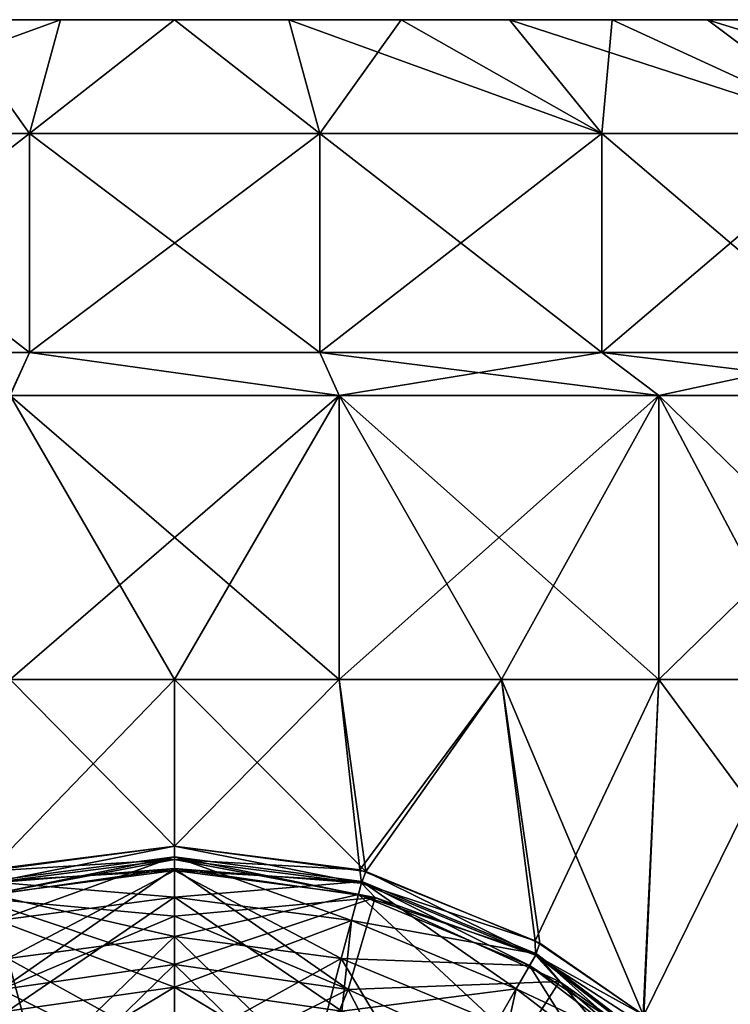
# Model space of a CAD drawing. Header units: millimetres. Extents: x -234 to 234, y -9 to 180.
# Tile 111 of 117: x 198.64 to 204.89, y 50.99 to 59.65. Entities that reach past the tile are written whole.
import ezdxf

# ---------------------------------------------------------------- set-up
doc = ezdxf.new("R2010")
doc.units = ezdxf.units.MM
doc.header["$LTSCALE"] = 106.095679
for name, color, linetype in [('164', 7, 'CONTINUOUS'), ('165', 7, 'CONTINUOUS'), ('166', 7, 'CONTINUOUS'), ('167', 7, 'CONTINUOUS'), ('168', 7, 'CONTINUOUS'), ('169', 7, 'CONTINUOUS'), ('184', 7, 'CONTINUOUS'), ('185', 7, 'CONTINUOUS'), ('186', 7, 'CONTINUOUS'), ('187', 7, 'CONTINUOUS'), ('189', 7, 'CONTINUOUS'), ('190', 7, 'CONTINUOUS'), ('191', 7, 'CONTINUOUS'), ('192', 7, 'CONTINUOUS'), ('193', 7, 'CONTINUOUS'), ('195', 7, 'CONTINUOUS'), ('208', 7, 'CONTINUOUS'), ('209', 7, 'CONTINUOUS'), ('210', 7, 'CONTINUOUS'), ('211', 7, 'CONTINUOUS'), ('213', 7, 'CONTINUOUS'), ('214', 7, 'CONTINUOUS'), ('215', 7, 'CONTINUOUS'), ('216', 7, 'CONTINUOUS'), ('217', 7, 'CONTINUOUS'), ('219', 7, 'CONTINUOUS'), ('220', 7, 'CONTINUOUS'), ('221', 7, 'CONTINUOUS'), ('222', 7, 'CONTINUOUS'), ('223', 7, 'CONTINUOUS'), ('224', 7, 'CONTINUOUS')]:
    doc.layers.add(name, color=color, linetype=linetype)

msp = doc.modelspace()

# ---------------------------------------------------------------- linework, layer by layer
at = {"layer": '164', "color": 7, "linetype": 'CONTINUOUS', "true_color": 0xa2afbf}
for points in [[(198.3196, 52.1622, 12.8566), (200, 52.3842, 12.8571), (198.5522, 53.85, 11.9239), (198.3196, 52.1622, 12.8566)], [(198.5522, 53.85, 11.9239), (200, 52.3842, 12.8571), (200, 53.85, 12.0115), (198.5522, 53.85, 11.9239)], [(200, 52.3842, 12.8571), (201.683, 52.1615, 12.8566), (200, 53.85, 12.0115), (200, 52.3842, 12.8571)], [(200, 53.85, 12.0115), (201.683, 52.1615, 12.8566), (201.4478, 53.85, 11.9239), (200, 53.85, 12.0115)], [(201.4478, 53.85, 11.9239), (201.683, 52.1615, 12.8566), (202.8745, 53.85, 11.6624), (201.4478, 53.85, 11.9239)], [(201.683, 52.1615, 12.8566), (203.2143, 51.5305, 12.8547), (202.8745, 53.85, 11.6624), (201.683, 52.1615, 12.8566)], [(203.2143, 51.5305, 12.8547), (204.1234, 50.9022, 12.8531), (202.8745, 53.85, 11.6624), (203.2143, 51.5305, 12.8547)], [(202.8745, 53.85, 11.6624), (204.1234, 50.9022, 12.8531), (204.2593, 53.85, 11.2309), (202.8745, 53.85, 11.6624)], [(204.1234, 50.9022, 12.8531), (206.4613, 50.8666, 11.8663), (204.2593, 53.85, 11.2309), (204.1234, 50.9022, 12.8531)], [(204.2593, 53.85, 11.2309), (206.4613, 50.8666, 11.8663), (205.582, 53.85, 10.6356), (204.2593, 53.85, 11.2309)]]:
    msp.add_3dface(points, dxfattribs=at)
at = {"layer": '165', "color": 7, "linetype": 'CONTINUOUS', "true_color": 0xa2afbf}
for points in [[(198.5522, 53.85, 11.9239), (200, 53.85, 12.0115), (198.5521, 56.3472, 11.9239), (198.5522, 53.85, 11.9239)], [(200, 53.85, 12.0115), (201.4478, 53.85, 11.9239), (198.5521, 56.3472, 11.9239), (200, 53.85, 12.0115)], [(198.5521, 56.3472, 11.9239), (201.4478, 53.85, 11.9239), (201.4479, 56.3472, 11.9239), (198.5521, 56.3472, 11.9239)], [(201.4478, 53.85, 11.9239), (202.8745, 53.85, 11.6624), (201.4479, 56.3472, 11.9239), (201.4478, 53.85, 11.9239)], [(202.8745, 53.85, 11.6624), (204.2593, 53.85, 11.2309), (201.4479, 56.3472, 11.9239), (202.8745, 53.85, 11.6624)], [(201.4479, 56.3472, 11.9239), (204.2593, 53.85, 11.2309), (204.2596, 56.3472, 11.2308), (201.4479, 56.3472, 11.9239)], [(204.2593, 53.85, 11.2309), (205.582, 53.85, 10.6356), (204.2596, 56.3472, 11.2308), (204.2593, 53.85, 11.2309)], [(205.582, 53.85, 10.6356), (206.8233, 53.85, 9.8852), (204.2596, 56.3472, 11.2308), (205.582, 53.85, 10.6356)], [(204.2596, 56.3472, 11.2308), (206.8233, 53.85, 9.8852), (206.8237, 56.3472, 9.885), (204.2596, 56.3472, 11.2308)]]:
    msp.add_3dface(points, dxfattribs=at)
at = {"layer": '166', "color": 7, "linetype": 'CONTINUOUS', "true_color": 0xa2afbf}
for points in [[(198.7223, 56.7254, 10.5227), (196.2412, 56.7254, 9.9112), (198.5521, 56.3472, 11.9239), (198.7223, 56.7254, 10.5227)], [(198.7223, 56.7254, 10.5227), (198.5521, 56.3472, 11.9239), (201.4479, 56.3472, 11.9239), (198.7223, 56.7254, 10.5227)], [(201.2777, 56.7254, 10.5227), (198.7223, 56.7254, 10.5227), (201.4479, 56.3472, 11.9239), (201.2777, 56.7254, 10.5227)], [(203.7588, 56.7254, 9.9112), (201.2777, 56.7254, 10.5227), (201.4479, 56.3472, 11.9239), (203.7588, 56.7254, 9.9112)], [(203.7588, 56.7254, 9.9112), (201.4479, 56.3472, 11.9239), (204.2596, 56.3472, 11.2308), (203.7588, 56.7254, 9.9112)], [(206.0215, 56.7254, 8.7236), (203.7588, 56.7254, 9.9112), (204.2596, 56.3472, 11.2308), (206.0215, 56.7254, 8.7236)], [(206.0215, 56.7254, 8.7236), (204.2596, 56.3472, 11.2308), (206.8237, 56.3472, 9.885), (206.0215, 56.7254, 8.7236)]]:
    msp.add_3dface(points, dxfattribs=at)
at = {"layer": '167', "color": 7, "linetype": 'CONTINUOUS', "true_color": 0xa2afbf}
for points in [[(198.5522, 53.85, -11.9239), (200, 53.85, -12.0115), (198.3821, 52.1783, -12.8568), (198.5522, 53.85, -11.9239)], [(198.3821, 52.1783, -12.8568), (200, 53.85, -12.0115), (200, 52.3842, -12.8571), (198.3821, 52.1783, -12.8568)], [(200, 53.85, -12.0115), (201.4478, 53.85, -11.9239), (200, 52.3842, -12.8571), (200, 53.85, -12.0115)], [(200, 52.3842, -12.8571), (201.4478, 53.85, -11.9239), (201.63, 52.1752, -12.8568), (200, 52.3842, -12.8571)], [(201.4478, 53.85, -11.9239), (202.8745, 53.85, -11.6624), (201.63, 52.1752, -12.8568), (201.4478, 53.85, -11.9239)], [(201.63, 52.1752, -12.8568), (202.8745, 53.85, -11.6624), (203.1731, 51.5534, -12.855), (201.63, 52.1752, -12.8568)], [(202.8745, 53.85, -11.6624), (204.2593, 53.85, -11.2309), (203.1731, 51.5534, -12.855), (202.8745, 53.85, -11.6624)], [(204.2593, 53.85, -11.2309), (204.1284, 50.898, -12.8531), (203.1731, 51.5534, -12.855), (204.2593, 53.85, -11.2309)], [(206.4634, 50.8666, -11.8652), (204.1284, 50.898, -12.8531), (205.582, 53.85, -10.6356), (206.4634, 50.8666, -11.8652)], [(205.582, 53.85, -10.6356), (204.1284, 50.898, -12.8531), (204.2593, 53.85, -11.2309), (205.582, 53.85, -10.6356)]]:
    msp.add_3dface(points, dxfattribs=at)
at = {"layer": '168', "color": 7, "linetype": 'CONTINUOUS', "true_color": 0xa2afbf}
for points in [[(201.4475, 56.3472, -11.9239), (198.5522, 53.85, -11.9239), (198.5518, 56.3472, -11.9238), (201.4475, 56.3472, -11.9239)], [(200, 53.85, -12.0115), (198.5522, 53.85, -11.9239), (201.4475, 56.3472, -11.9239), (200, 53.85, -12.0115)], [(201.4478, 53.85, -11.9239), (200, 53.85, -12.0115), (201.4475, 56.3472, -11.9239), (201.4478, 53.85, -11.9239)], [(204.259, 56.3472, -11.231), (201.4478, 53.85, -11.9239), (201.4475, 56.3472, -11.9239), (204.259, 56.3472, -11.231)], [(202.8745, 53.85, -11.6624), (201.4478, 53.85, -11.9239), (204.259, 56.3472, -11.231), (202.8745, 53.85, -11.6624)], [(204.2593, 53.85, -11.2309), (202.8745, 53.85, -11.6624), (204.259, 56.3472, -11.231), (204.2593, 53.85, -11.2309)], [(206.8231, 56.3472, -9.8854), (204.2593, 53.85, -11.2309), (204.259, 56.3472, -11.231), (206.8231, 56.3472, -9.8854)], [(205.582, 53.85, -10.6356), (204.2593, 53.85, -11.2309), (206.8231, 56.3472, -9.8854), (205.582, 53.85, -10.6356)]]:
    msp.add_3dface(points, dxfattribs=at)
at = {"layer": '169', "color": 7, "linetype": 'CONTINUOUS', "true_color": 0xa2afbf}
for points in [[(196.2412, 56.7254, -9.9112), (198.7223, 56.7254, -10.5227), (198.5518, 56.3472, -11.9238), (196.2412, 56.7254, -9.9112)], [(198.7223, 56.7254, -10.5227), (201.4475, 56.3472, -11.9239), (198.5518, 56.3472, -11.9238), (198.7223, 56.7254, -10.5227)], [(198.7223, 56.7254, -10.5227), (201.2777, 56.7254, -10.5227), (201.4475, 56.3472, -11.9239), (198.7223, 56.7254, -10.5227)], [(201.2777, 56.7254, -10.5227), (203.7588, 56.7254, -9.9112), (204.259, 56.3472, -11.231), (201.2777, 56.7254, -10.5227)], [(201.2777, 56.7254, -10.5227), (204.259, 56.3472, -11.231), (201.4475, 56.3472, -11.9239), (201.2777, 56.7254, -10.5227)], [(203.7588, 56.7254, -9.9112), (206.0215, 56.7254, -8.7236), (206.8231, 56.3472, -9.8854), (203.7588, 56.7254, -9.9112)], [(203.7588, 56.7254, -9.9112), (206.8231, 56.3472, -9.8854), (204.259, 56.3472, -11.231), (203.7588, 56.7254, -9.9112)]]:
    msp.add_3dface(points, dxfattribs=at)
at = {"layer": '184', "color": 7, "linetype": 'CONTINUOUS', "true_color": 0xa2afbf}
for points in [[(200, 52.1877, 13.1605), (200, 51.7698, 13.372), (201.527, 51.1255, 13.5691), (200, 52.1877, 13.1605)], [(201.7641, 51.9341, 13.1605), (200, 52.1877, 13.1605), (201.527, 51.1255, 13.5691), (201.7641, 51.9341, 13.1605)], [(203.3855, 51.1937, 13.1605), (201.7641, 51.9341, 13.1605), (201.527, 51.1255, 13.5691), (203.3855, 51.1937, 13.1605)], [(200, 51.7698, 13.372), (200, 51.345, 13.5691), (201.527, 51.1255, 13.5691), (200, 51.7698, 13.372)], [(202.9303, 50.4846, 13.5691), (203.3855, 51.1937, 13.1605), (201.527, 51.1255, 13.5691), (202.9303, 50.4846, 13.5691)], [(204.7327, 50.0265, 13.1605), (203.3855, 51.1937, 13.1605), (202.9303, 50.4846, 13.5691), (204.7327, 50.0265, 13.1605)]]:
    msp.add_3dface(points, dxfattribs=at)
at = {"layer": '185', "color": 7, "linetype": 'CONTINUOUS', "true_color": 0xa2afbf}
for points in [[(201.683, 52.1615, 12.8566), (200, 52.3842, 12.8571), (201.6438, 52.0597, 12.9858), (201.683, 52.1615, 12.8566)], [(201.6438, 52.0597, 12.9858), (200, 52.3842, 12.8571), (200, 52.2684, 12.9975), (201.6438, 52.0597, 12.9858)], [(200, 52.1877, 13.1605), (201.7641, 51.9341, 13.1605), (200, 52.2684, 12.9975), (200, 52.1877, 13.1605)], [(201.7641, 51.9341, 13.1605), (201.6438, 52.0597, 12.9858), (200, 52.2684, 12.9975), (201.7641, 51.9341, 13.1605)], [(203.1756, 51.4253, 12.9858), (201.683, 52.1615, 12.8566), (201.6438, 52.0597, 12.9858), (203.1756, 51.4253, 12.9858)], [(203.2143, 51.5305, 12.8547), (201.683, 52.1615, 12.8566), (203.1756, 51.4253, 12.9858), (203.2143, 51.5305, 12.8547)], [(201.7641, 51.9341, 13.1605), (203.1756, 51.4253, 12.9858), (201.6438, 52.0597, 12.9858), (201.7641, 51.9341, 13.1605)], [(201.7641, 51.9341, 13.1605), (203.3855, 51.1937, 13.1605), (203.1756, 51.4253, 12.9858), (201.7641, 51.9341, 13.1605)], [(204.1234, 50.9022, 12.8531), (203.2143, 51.5305, 12.8547), (203.1756, 51.4253, 12.9858), (204.1234, 50.9022, 12.8531)], [(204.4909, 50.4159, 12.9858), (204.1234, 50.9022, 12.8531), (203.1756, 51.4253, 12.9858), (204.4909, 50.4159, 12.9858)], [(203.3855, 51.1937, 13.1605), (204.4909, 50.4159, 12.9858), (203.1756, 51.4253, 12.9858), (203.3855, 51.1937, 13.1605)], [(203.3855, 51.1937, 13.1605), (204.7327, 50.0265, 13.1605), (204.4909, 50.4159, 12.9858), (203.3855, 51.1937, 13.1605)]]:
    msp.add_3dface(points, dxfattribs=at)
at = {"layer": '186', "color": 7, "linetype": 'CONTINUOUS', "true_color": 0xa2afbf}
for points in [[(200, 52.1713, 28.9194), (201.6167, 51.9584, 28.9194), (200, 52.2902, 27.186), (200, 52.1713, 28.9194)], [(200, 52.2902, 27.186), (201.6167, 51.9584, 28.9194), (201.6474, 52.0733, 27.186), (200, 52.2902, 27.186)], [(200, 52.2902, 27.186), (201.6474, 52.0733, 27.186), (200, 51.9371, 25.4847), (200, 52.2902, 27.186)], [(200, 51.589, 30.5565), (201.466, 51.396, 30.5565), (200, 52.1713, 28.9194), (200, 51.589, 30.5565)], [(200, 52.1713, 28.9194), (201.466, 51.396, 30.5565), (201.6167, 51.9584, 28.9194), (200, 52.1713, 28.9194)], [(200, 51.9371, 25.4847), (201.6474, 52.0733, 27.186), (201.556, 51.7322, 25.4847), (200, 51.9371, 25.4847)], [(201.6474, 52.0733, 27.186), (203.1826, 51.4374, 27.186), (201.556, 51.7322, 25.4847), (201.6474, 52.0733, 27.186)], [(201.6167, 51.9584, 28.9194), (203.1231, 51.3344, 28.9194), (201.6474, 52.0733, 27.186), (201.6167, 51.9584, 28.9194)], [(201.6474, 52.0733, 27.186), (203.1231, 51.3344, 28.9194), (203.1826, 51.4374, 27.186), (201.6474, 52.0733, 27.186)], [(200, 51.9371, 25.4847), (201.556, 51.7322, 25.4847), (200, 51.145, 23.9518), (200, 51.9371, 25.4847)], [(201.466, 51.396, 30.5565), (202.832, 50.8302, 30.5565), (201.6167, 51.9584, 28.9194), (201.466, 51.396, 30.5565)], [(201.6167, 51.9584, 28.9194), (202.832, 50.8302, 30.5565), (203.1231, 51.3344, 28.9194), (201.6167, 51.9584, 28.9194)], [(200, 51.145, 23.9518), (201.556, 51.7322, 25.4847), (201.4706, 50.9336, 23.9518), (200, 51.145, 23.9518)], [(201.556, 51.7322, 25.4847), (203.006, 51.1316, 25.4847), (201.4706, 50.9336, 23.9518), (201.556, 51.7322, 25.4847)], [(201.556, 51.7322, 25.4847), (203.1826, 51.4374, 27.186), (203.006, 51.1316, 25.4847), (201.556, 51.7322, 25.4847)], [(200, 50.5867, 31.9758), (201.2065, 50.4278, 31.9758), (200, 51.589, 30.5565), (200, 50.5867, 31.9758)], [(200, 51.589, 30.5565), (201.2065, 50.4278, 31.9758), (201.466, 51.396, 30.5565), (200, 51.589, 30.5565)], [(203.1826, 51.4374, 27.186), (204.5009, 50.4259, 27.186), (203.006, 51.1316, 25.4847), (203.1826, 51.4374, 27.186)], [(203.1231, 51.3344, 28.9194), (204.4168, 50.3418, 28.9194), (203.1826, 51.4374, 27.186), (203.1231, 51.3344, 28.9194)], [(203.1826, 51.4374, 27.186), (204.4168, 50.3418, 28.9194), (204.5009, 50.4259, 27.186), (203.1826, 51.4374, 27.186)], [(201.2065, 50.4278, 31.9758), (202.3308, 49.9621, 31.9758), (201.466, 51.396, 30.5565), (201.2065, 50.4278, 31.9758)], [(201.466, 51.396, 30.5565), (202.3308, 49.9621, 31.9758), (202.832, 50.8302, 30.5565), (201.466, 51.396, 30.5565)], [(202.832, 50.8302, 30.5565), (204.0051, 49.9301, 30.5565), (203.1231, 51.3344, 28.9194), (202.832, 50.8302, 30.5565)], [(203.1231, 51.3344, 28.9194), (204.0051, 49.9301, 30.5565), (204.4168, 50.3418, 28.9194), (203.1231, 51.3344, 28.9194)], [(201.4706, 50.9336, 23.9518), (203.006, 51.1316, 25.4847), (202.8221, 50.3163, 23.9518), (201.4706, 50.9336, 23.9518)], [(203.006, 51.1316, 25.4847), (204.2512, 50.1762, 25.4847), (202.8221, 50.3163, 23.9518), (203.006, 51.1316, 25.4847)], [(203.006, 51.1316, 25.4847), (204.5009, 50.4259, 27.186), (204.2512, 50.1762, 25.4847), (203.006, 51.1316, 25.4847)]]:
    msp.add_3dface(points, dxfattribs=at)
at = {"layer": '187', "color": 7, "linetype": 'CONTINUOUS', "true_color": 0xa2afbf}
msp.add_3dface([(200, 51.145, 23.9518), (201.4706, 50.9336, 23.9518), (200, 50.5786, 22.7879), (200, 51.145, 23.9518)], dxfattribs=at)
at = {"layer": '189', "color": 7, "linetype": 'CONTINUOUS', "true_color": 0xa2afbf}
for points in [[(201.527, 51.1255, 13.5691), (200, 51.345, 13.5691), (201.1502, 50.2177, 14.1921), (201.527, 51.1255, 13.5691)], [(200, 51.345, 13.5691), (200, 50.3692, 14.1921), (201.1502, 50.2177, 14.1921), (200, 51.345, 13.5691)], [(201.527, 51.1255, 13.5691), (201.1502, 50.2177, 14.1921), (202.2221, 49.7738, 14.1921), (201.527, 51.1255, 13.5691)], [(202.9303, 50.4846, 13.5691), (201.527, 51.1255, 13.5691), (202.2221, 49.7738, 14.1921), (202.9303, 50.4846, 13.5691)]]:
    msp.add_3dface(points, dxfattribs=at)
at = {"layer": '190', "color": 7, "linetype": 'CONTINUOUS', "true_color": 0xa2afbf}
for points in [[(200, 51.7698, 13.372), (200, 52.1877, 13.1605), (198.2359, 51.9341, 13.1605), (200, 51.7698, 13.372)], [(200, 51.345, 13.5691), (200, 51.7698, 13.372), (198.2359, 51.9341, 13.1605), (200, 51.345, 13.5691)], [(200, 51.345, 13.5691), (198.2359, 51.9341, 13.1605), (198.473, 51.1255, 13.5691), (200, 51.345, 13.5691)]]:
    msp.add_3dface(points, dxfattribs=at)
at = {"layer": '191', "color": 7, "linetype": 'CONTINUOUS', "true_color": 0xa2afbf}
for points in [[(200, 52.3842, 12.8571), (198.3196, 52.1622, 12.8566), (200, 52.2684, 12.9975), (200, 52.3842, 12.8571)], [(200, 52.2684, 12.9975), (198.3196, 52.1622, 12.8566), (198.3562, 52.0597, 12.9858), (200, 52.2684, 12.9975)], [(200, 52.1877, 13.1605), (200, 52.2684, 12.9975), (198.3562, 52.0597, 12.9858), (200, 52.1877, 13.1605)], [(198.2359, 51.9341, 13.1605), (200, 52.1877, 13.1605), (198.3562, 52.0597, 12.9858), (198.2359, 51.9341, 13.1605)]]:
    msp.add_3dface(points, dxfattribs=at)
at = {"layer": '192', "color": 7, "linetype": 'CONTINUOUS', "true_color": 0xa2afbf}
for points in [[(200, 52.1713, 28.9194), (200, 52.2902, 27.186), (198.3526, 52.0733, 27.186), (200, 52.1713, 28.9194)], [(198.3526, 52.0733, 27.186), (200, 52.2902, 27.186), (198.444, 51.7322, 25.4847), (198.3526, 52.0733, 27.186)], [(200, 52.2902, 27.186), (200, 51.9371, 25.4847), (198.444, 51.7322, 25.4847), (200, 52.2902, 27.186)], [(198.3833, 51.9584, 28.9194), (200, 52.1713, 28.9194), (198.3526, 52.0733, 27.186), (198.3833, 51.9584, 28.9194)], [(200, 51.589, 30.5565), (200, 52.1713, 28.9194), (198.3833, 51.9584, 28.9194), (200, 51.589, 30.5565)], [(198.534, 51.396, 30.5565), (200, 51.589, 30.5565), (198.3833, 51.9584, 28.9194), (198.534, 51.396, 30.5565)], [(198.444, 51.7322, 25.4847), (200, 51.9371, 25.4847), (198.5294, 50.9336, 23.9518), (198.444, 51.7322, 25.4847)], [(200, 51.9371, 25.4847), (200, 51.145, 23.9518), (198.5294, 50.9336, 23.9518), (200, 51.9371, 25.4847)], [(200, 50.5867, 31.9758), (200, 51.589, 30.5565), (198.534, 51.396, 30.5565), (200, 50.5867, 31.9758)], [(197.168, 50.8302, 30.5565), (198.7935, 50.4278, 31.9758), (198.534, 51.396, 30.5565), (197.168, 50.8302, 30.5565)], [(198.7935, 50.4278, 31.9758), (200, 50.5867, 31.9758), (198.534, 51.396, 30.5565), (198.7935, 50.4278, 31.9758)]]:
    msp.add_3dface(points, dxfattribs=at)
at = {"layer": '193', "color": 7, "linetype": 'CONTINUOUS', "true_color": 0xa2afbf}
for points in [[(198.5294, 50.9336, 23.9518), (200, 51.145, 23.9518), (198.7956, 50.4201, 22.7879), (198.5294, 50.9336, 23.9518)], [(200, 51.145, 23.9518), (200, 50.5786, 22.7879), (198.7956, 50.4201, 22.7879), (200, 51.145, 23.9518)]]:
    msp.add_3dface(points, dxfattribs=at)
at = {"layer": '195', "color": 7, "linetype": 'CONTINUOUS', "true_color": 0xa2afbf}
for points in [[(200, 50.3692, 14.1921), (200, 51.345, 13.5691), (198.473, 51.1255, 13.5691), (200, 50.3692, 14.1921)], [(198.473, 51.1255, 13.5691), (197.7779, 49.7738, 14.1921), (198.8498, 50.2177, 14.1921), (198.473, 51.1255, 13.5691)], [(200, 50.3692, 14.1921), (198.473, 51.1255, 13.5691), (198.8498, 50.2177, 14.1921), (200, 50.3692, 14.1921)]]:
    msp.add_3dface(points, dxfattribs=at)
at = {"layer": '208', "color": 7, "linetype": 'CONTINUOUS', "true_color": 0xa2afbf}
for points in [[(198.2359, 51.9341, -13.1605), (200, 52.1877, -13.1605), (198.473, 51.1255, -13.5691), (198.2359, 51.9341, -13.1605)], [(200, 52.1877, -13.1605), (200, 51.7698, -13.372), (198.473, 51.1255, -13.5691), (200, 52.1877, -13.1605)], [(200, 51.7698, -13.372), (200, 51.345, -13.5691), (198.473, 51.1255, -13.5691), (200, 51.7698, -13.372)]]:
    msp.add_3dface(points, dxfattribs=at)
at = {"layer": '209', "color": 7, "linetype": 'CONTINUOUS', "true_color": 0xa2afbf}
for points in [[(198.3821, 52.1783, -12.8568), (200, 52.3842, -12.8571), (198.3562, 52.0597, -12.9858), (198.3821, 52.1783, -12.8568)], [(198.3562, 52.0597, -12.9858), (200, 52.3842, -12.8571), (200, 52.2684, -12.9975), (198.3562, 52.0597, -12.9858)], [(200, 52.1877, -13.1605), (198.2359, 51.9341, -13.1605), (200, 52.2684, -12.9975), (200, 52.1877, -13.1605)], [(198.2359, 51.9341, -13.1605), (198.3562, 52.0597, -12.9858), (200, 52.2684, -12.9975), (198.2359, 51.9341, -13.1605)]]:
    msp.add_3dface(points, dxfattribs=at)
at = {"layer": '210', "color": 7, "linetype": 'CONTINUOUS', "true_color": 0xa2afbf}
for points in [[(200, 52.2902, -27.186), (198.3833, 51.9584, -28.9194), (198.3526, 52.0733, -27.186), (200, 52.2902, -27.186)], [(200, 52.2902, -27.186), (198.3526, 52.0733, -27.186), (200, 51.9371, -25.4847), (200, 52.2902, -27.186)], [(200, 52.1713, -28.9194), (198.3833, 51.9584, -28.9194), (200, 52.2902, -27.186), (200, 52.1713, -28.9194)], [(200, 52.1713, -28.9194), (198.534, 51.396, -30.5565), (198.3833, 51.9584, -28.9194), (200, 52.1713, -28.9194)], [(200, 51.589, -30.5565), (198.534, 51.396, -30.5565), (200, 52.1713, -28.9194), (200, 51.589, -30.5565)], [(200, 51.9371, -25.4847), (198.3526, 52.0733, -27.186), (198.444, 51.7322, -25.4847), (200, 51.9371, -25.4847)], [(200, 51.9371, -25.4847), (198.444, 51.7322, -25.4847), (200, 51.145, -23.9518), (200, 51.9371, -25.4847)], [(200, 51.145, -23.9518), (198.444, 51.7322, -25.4847), (198.5294, 50.9336, -23.9518), (200, 51.145, -23.9518)], [(200, 51.589, -30.5565), (198.7935, 50.4278, -31.9758), (198.534, 51.396, -30.5565), (200, 51.589, -30.5565)], [(200, 50.5867, -31.9758), (198.7935, 50.4278, -31.9758), (200, 51.589, -30.5565), (200, 50.5867, -31.9758)], [(198.7935, 50.4278, -31.9758), (197.6692, 49.9621, -31.9758), (198.534, 51.396, -30.5565), (198.7935, 50.4278, -31.9758)]]:
    msp.add_3dface(points, dxfattribs=at)
at = {"layer": '211', "color": 7, "linetype": 'CONTINUOUS', "true_color": 0xa2afbf}
msp.add_3dface([(200, 51.145, -23.9518), (198.5294, 50.9336, -23.9518), (200, 50.5786, -22.7879), (200, 51.145, -23.9518)], dxfattribs=at)
at = {"layer": '213', "color": 7, "linetype": 'CONTINUOUS', "true_color": 0xa2afbf}
for points in [[(198.473, 51.1255, -13.5691), (200, 51.345, -13.5691), (198.8498, 50.2177, -14.1921), (198.473, 51.1255, -13.5691)], [(200, 51.345, -13.5691), (200, 50.3692, -14.1921), (198.8498, 50.2177, -14.1921), (200, 51.345, -13.5691)], [(198.473, 51.1255, -13.5691), (198.8498, 50.2177, -14.1921), (197.7779, 49.7738, -14.1921), (198.473, 51.1255, -13.5691)]]:
    msp.add_3dface(points, dxfattribs=at)
at = {"layer": '214', "color": 7, "linetype": 'CONTINUOUS', "true_color": 0xa2afbf}
for points in [[(200, 51.7698, -13.372), (200, 52.1877, -13.1605), (201.7641, 51.9341, -13.1605), (200, 51.7698, -13.372)], [(200, 51.345, -13.5691), (200, 51.7698, -13.372), (201.7641, 51.9341, -13.1605), (200, 51.345, -13.5691)], [(200, 51.345, -13.5691), (201.7641, 51.9341, -13.1605), (201.527, 51.1255, -13.5691), (200, 51.345, -13.5691)], [(201.7641, 51.9341, -13.1605), (203.3855, 51.1937, -13.1605), (201.527, 51.1255, -13.5691), (201.7641, 51.9341, -13.1605)], [(201.527, 51.1255, -13.5691), (203.3855, 51.1937, -13.1605), (202.9303, 50.4846, -13.5691), (201.527, 51.1255, -13.5691)], [(203.3855, 51.1937, -13.1605), (204.7327, 50.0265, -13.1605), (202.9303, 50.4846, -13.5691), (203.3855, 51.1937, -13.1605)]]:
    msp.add_3dface(points, dxfattribs=at)
at = {"layer": '215', "color": 7, "linetype": 'CONTINUOUS', "true_color": 0xa2afbf}
for points in [[(200, 52.3842, -12.8571), (201.63, 52.1752, -12.8568), (200, 52.2684, -12.9975), (200, 52.3842, -12.8571)], [(200, 52.2684, -12.9975), (201.63, 52.1752, -12.8568), (201.6438, 52.0597, -12.9858), (200, 52.2684, -12.9975)], [(200, 52.1877, -13.1605), (200, 52.2684, -12.9975), (201.6438, 52.0597, -12.9858), (200, 52.1877, -13.1605)], [(201.7641, 51.9341, -13.1605), (200, 52.1877, -13.1605), (201.6438, 52.0597, -12.9858), (201.7641, 51.9341, -13.1605)], [(201.63, 52.1752, -12.8568), (203.1731, 51.5534, -12.855), (201.6438, 52.0597, -12.9858), (201.63, 52.1752, -12.8568)], [(203.1731, 51.5534, -12.855), (203.1756, 51.4253, -12.9858), (201.6438, 52.0597, -12.9858), (203.1731, 51.5534, -12.855)], [(203.1756, 51.4253, -12.9858), (201.7641, 51.9341, -13.1605), (201.6438, 52.0597, -12.9858), (203.1756, 51.4253, -12.9858)], [(203.3855, 51.1937, -13.1605), (201.7641, 51.9341, -13.1605), (203.1756, 51.4253, -12.9858), (203.3855, 51.1937, -13.1605)], [(203.1731, 51.5534, -12.855), (204.1284, 50.898, -12.8531), (203.1756, 51.4253, -12.9858), (203.1731, 51.5534, -12.855)], [(204.1284, 50.898, -12.8531), (204.4905, 50.5753, -12.8522), (203.1756, 51.4253, -12.9858), (204.1284, 50.898, -12.8531)], [(204.4905, 50.5753, -12.8522), (204.4909, 50.4159, -12.9858), (203.1756, 51.4253, -12.9858), (204.4905, 50.5753, -12.8522)], [(204.4909, 50.4159, -12.9858), (203.3855, 51.1937, -13.1605), (203.1756, 51.4253, -12.9858), (204.4909, 50.4159, -12.9858)], [(204.7327, 50.0265, -13.1605), (203.3855, 51.1937, -13.1605), (204.4909, 50.4159, -12.9858), (204.7327, 50.0265, -13.1605)]]:
    msp.add_3dface(points, dxfattribs=at)
at = {"layer": '216', "color": 7, "linetype": 'CONTINUOUS', "true_color": 0xa2afbf}
for points in [[(200, 52.1713, -28.9194), (200, 52.2902, -27.186), (201.6474, 52.0733, -27.186), (200, 52.1713, -28.9194)], [(200, 52.2902, -27.186), (200, 51.9371, -25.4847), (201.556, 51.7322, -25.4847), (200, 52.2902, -27.186)], [(201.6474, 52.0733, -27.186), (200, 52.2902, -27.186), (201.556, 51.7322, -25.4847), (201.6474, 52.0733, -27.186)], [(200, 51.589, -30.5565), (200, 52.1713, -28.9194), (201.6167, 51.9584, -28.9194), (200, 51.589, -30.5565)], [(201.6167, 51.9584, -28.9194), (200, 52.1713, -28.9194), (201.6474, 52.0733, -27.186), (201.6167, 51.9584, -28.9194)], [(203.006, 51.1316, -25.4847), (201.6474, 52.0733, -27.186), (201.556, 51.7322, -25.4847), (203.006, 51.1316, -25.4847)], [(203.1826, 51.4374, -27.186), (201.6167, 51.9584, -28.9194), (201.6474, 52.0733, -27.186), (203.1826, 51.4374, -27.186)], [(203.1826, 51.4374, -27.186), (201.6474, 52.0733, -27.186), (203.006, 51.1316, -25.4847), (203.1826, 51.4374, -27.186)], [(201.466, 51.396, -30.5565), (200, 51.589, -30.5565), (201.6167, 51.9584, -28.9194), (201.466, 51.396, -30.5565)], [(200, 51.9371, -25.4847), (200, 51.145, -23.9518), (201.4706, 50.9336, -23.9518), (200, 51.9371, -25.4847)], [(201.556, 51.7322, -25.4847), (200, 51.9371, -25.4847), (201.4706, 50.9336, -23.9518), (201.556, 51.7322, -25.4847)], [(203.1231, 51.3344, -28.9194), (201.466, 51.396, -30.5565), (201.6167, 51.9584, -28.9194), (203.1231, 51.3344, -28.9194)], [(203.1231, 51.3344, -28.9194), (201.6167, 51.9584, -28.9194), (203.1826, 51.4374, -27.186), (203.1231, 51.3344, -28.9194)], [(203.006, 51.1316, -25.4847), (201.556, 51.7322, -25.4847), (201.4706, 50.9336, -23.9518), (203.006, 51.1316, -25.4847)], [(200, 50.5867, -31.9758), (200, 51.589, -30.5565), (201.466, 51.396, -30.5565), (200, 50.5867, -31.9758)], [(204.2512, 50.1762, -25.4847), (203.1826, 51.4374, -27.186), (203.006, 51.1316, -25.4847), (204.2512, 50.1762, -25.4847)], [(204.5009, 50.4259, -27.186), (203.1231, 51.3344, -28.9194), (203.1826, 51.4374, -27.186), (204.5009, 50.4259, -27.186)], [(204.5009, 50.4259, -27.186), (203.1826, 51.4374, -27.186), (204.2512, 50.1762, -25.4847), (204.5009, 50.4259, -27.186)], [(201.2065, 50.4278, -31.9758), (200, 50.5867, -31.9758), (201.466, 51.396, -30.5565), (201.2065, 50.4278, -31.9758)], [(202.832, 50.8302, -30.5565), (201.2065, 50.4278, -31.9758), (201.466, 51.396, -30.5565), (202.832, 50.8302, -30.5565)], [(202.832, 50.8302, -30.5565), (201.466, 51.396, -30.5565), (203.1231, 51.3344, -28.9194), (202.832, 50.8302, -30.5565)], [(204.4168, 50.3418, -28.9194), (202.832, 50.8302, -30.5565), (203.1231, 51.3344, -28.9194), (204.4168, 50.3418, -28.9194)], [(204.4168, 50.3418, -28.9194), (203.1231, 51.3344, -28.9194), (204.5009, 50.4259, -27.186), (204.4168, 50.3418, -28.9194)], [(202.8221, 50.3163, -23.9518), (203.006, 51.1316, -25.4847), (201.4706, 50.9336, -23.9518), (202.8221, 50.3163, -23.9518)], [(204.2512, 50.1762, -25.4847), (203.006, 51.1316, -25.4847), (202.8221, 50.3163, -23.9518), (204.2512, 50.1762, -25.4847)]]:
    msp.add_3dface(points, dxfattribs=at)
at = {"layer": '217', "color": 7, "linetype": 'CONTINUOUS', "true_color": 0xa2afbf}
for points in [[(200, 51.145, -23.9518), (200, 50.5786, -22.7879), (201.2044, 50.4201, -22.7879), (200, 51.145, -23.9518)], [(201.4706, 50.9336, -23.9518), (200, 51.145, -23.9518), (201.2044, 50.4201, -22.7879), (201.4706, 50.9336, -23.9518)]]:
    msp.add_3dface(points, dxfattribs=at)
at = {"layer": '219', "color": 7, "linetype": 'CONTINUOUS', "true_color": 0xa2afbf}
for points in [[(200, 50.3692, -14.1921), (200, 51.345, -13.5691), (201.527, 51.1255, -13.5691), (200, 50.3692, -14.1921)], [(200, 50.3692, -14.1921), (201.527, 51.1255, -13.5691), (201.1502, 50.2177, -14.1921), (200, 50.3692, -14.1921)], [(201.527, 51.1255, -13.5691), (202.2221, 49.7738, -14.1921), (201.1502, 50.2177, -14.1921), (201.527, 51.1255, -13.5691)], [(201.527, 51.1255, -13.5691), (202.9303, 50.4846, -13.5691), (202.2221, 49.7738, -14.1921), (201.527, 51.1255, -13.5691)]]:
    msp.add_3dface(points, dxfattribs=at)
at = {"layer": '220', "color": 7, "linetype": 'CONTINUOUS', "true_color": 0xa2afbf}
for points in [[(198.7223, 56.7254, -10.5227), (196.2412, 56.7254, -9.9112), (198.7223, 58.65, -10.5227), (198.7223, 56.7254, -10.5227)], [(198.7223, 58.65, -10.5227), (196.2412, 56.7254, -9.9112), (196.2412, 58.65, -9.9112), (198.7223, 58.65, -10.5227)], [(201.2777, 56.7254, -10.5227), (198.7223, 56.7254, -10.5227), (201.2777, 58.65, -10.5227), (201.2777, 56.7254, -10.5227)], [(201.2777, 58.65, -10.5227), (198.7223, 56.7254, -10.5227), (198.7223, 58.65, -10.5227), (201.2777, 58.65, -10.5227)], [(203.7588, 56.7254, -9.9112), (201.2777, 56.7254, -10.5227), (203.7588, 58.65, -9.9112), (203.7588, 56.7254, -9.9112)], [(203.7588, 58.65, -9.9112), (201.2777, 56.7254, -10.5227), (201.2777, 58.65, -10.5227), (203.7588, 58.65, -9.9112)], [(206.0215, 56.7254, -8.7236), (203.7588, 56.7254, -9.9112), (206.0215, 58.65, -8.7236), (206.0215, 56.7254, -8.7236)], [(206.0215, 58.65, -8.7236), (203.7588, 56.7254, -9.9112), (203.7588, 58.65, -9.9112), (206.0215, 58.65, -8.7236)]]:
    msp.add_3dface(points, dxfattribs=at)
at = {"layer": '221', "color": 7, "linetype": 'CONTINUOUS', "true_color": 0xa2afbf}
for points in [[(198.7223, 58.65, -10.5227), (196.2412, 58.65, -9.9112), (198.9951, 59.65, -7.6341), (198.7223, 58.65, -10.5227)], [(198.9951, 59.65, -7.6341), (196.2412, 58.65, -9.9112), (198.0072, 59.65, -7.4376), (198.9951, 59.65, -7.6341)], [(201.2777, 58.65, -10.5227), (198.7223, 58.65, -10.5227), (200, 59.65, -7.7), (201.2777, 58.65, -10.5227)], [(200, 59.65, -7.7), (198.7223, 58.65, -10.5227), (198.9951, 59.65, -7.6341), (200, 59.65, -7.7)], [(201.0049, 59.65, -7.6341), (201.2777, 58.65, -10.5227), (200, 59.65, -7.7), (201.0049, 59.65, -7.6341)], [(201.9928, 59.65, -7.4376), (201.2777, 58.65, -10.5227), (201.0049, 59.65, -7.6341), (201.9928, 59.65, -7.4376)], [(203.7588, 58.65, -9.9112), (201.2777, 58.65, -10.5227), (201.9928, 59.65, -7.4376), (203.7588, 58.65, -9.9112)], [(202.9467, 59.65, -7.1138), (203.7588, 58.65, -9.9112), (201.9928, 59.65, -7.4376), (202.9467, 59.65, -7.1138)], [(203.8501, 59.65, -6.6683), (203.7588, 58.65, -9.9112), (202.9467, 59.65, -7.1138), (203.8501, 59.65, -6.6683)], [(206.0215, 58.65, -8.7236), (203.7588, 58.65, -9.9112), (203.8501, 59.65, -6.6683), (206.0215, 58.65, -8.7236)], [(204.6876, 59.65, -6.1087), (206.0215, 58.65, -8.7236), (203.8501, 59.65, -6.6683), (204.6876, 59.65, -6.1087)], [(205.4447, 59.65, -5.4447), (206.0215, 58.65, -8.7236), (204.6876, 59.65, -6.1087), (205.4447, 59.65, -5.4447)]]:
    msp.add_3dface(points, dxfattribs=at)
at = {"layer": '222', "color": 7, "linetype": 'CONTINUOUS', "true_color": 0xa2afbf}
for points in [[(196.2412, 56.7254, 9.9112), (198.7223, 56.7254, 10.5227), (196.2412, 58.65, 9.9112), (196.2412, 56.7254, 9.9112)], [(196.2412, 58.65, 9.9112), (198.7223, 56.7254, 10.5227), (198.7223, 58.65, 10.5227), (196.2412, 58.65, 9.9112)], [(198.7223, 56.7254, 10.5227), (201.2777, 56.7254, 10.5227), (198.7223, 58.65, 10.5227), (198.7223, 56.7254, 10.5227)], [(198.7223, 58.65, 10.5227), (201.2777, 56.7254, 10.5227), (201.2777, 58.65, 10.5227), (198.7223, 58.65, 10.5227)], [(201.2777, 56.7254, 10.5227), (203.7588, 56.7254, 9.9112), (201.2777, 58.65, 10.5227), (201.2777, 56.7254, 10.5227)], [(201.2777, 58.65, 10.5227), (203.7588, 56.7254, 9.9112), (203.7588, 58.65, 9.9112), (201.2777, 58.65, 10.5227)], [(203.7588, 56.7254, 9.9112), (206.0215, 56.7254, 8.7236), (203.7588, 58.65, 9.9112), (203.7588, 56.7254, 9.9112)], [(203.7588, 58.65, 9.9112), (206.0215, 56.7254, 8.7236), (206.0215, 58.65, 8.7236), (203.7588, 58.65, 9.9112)]]:
    msp.add_3dface(points, dxfattribs=at)
at = {"layer": '223', "color": 7, "linetype": 'CONTINUOUS', "true_color": 0xa2afbf}
for points in [[(196.2412, 58.65, 9.9112), (198.7223, 58.65, 10.5227), (198.0072, 59.65, 7.4376), (196.2412, 58.65, 9.9112)], [(198.0072, 59.65, 7.4376), (198.7223, 58.65, 10.5227), (198.9951, 59.65, 7.6341), (198.0072, 59.65, 7.4376)], [(198.7223, 58.65, 10.5227), (201.2777, 58.65, 10.5227), (200, 59.65, 7.7), (198.7223, 58.65, 10.5227)], [(198.9951, 59.65, 7.6341), (198.7223, 58.65, 10.5227), (200, 59.65, 7.7), (198.9951, 59.65, 7.6341)], [(200, 59.65, 7.7), (201.2777, 58.65, 10.5227), (201.0049, 59.65, 7.6341), (200, 59.65, 7.7)], [(201.2777, 58.65, 10.5227), (203.7588, 58.65, 9.9112), (201.0049, 59.65, 7.6341), (201.2777, 58.65, 10.5227)], [(201.0049, 59.65, 7.6341), (203.7588, 58.65, 9.9112), (201.9928, 59.65, 7.4376), (201.0049, 59.65, 7.6341)], [(201.9928, 59.65, 7.4376), (203.7588, 58.65, 9.9112), (202.9467, 59.65, 7.1138), (201.9928, 59.65, 7.4376)], [(203.7588, 58.65, 9.9112), (206.0215, 58.65, 8.7236), (202.9467, 59.65, 7.1138), (203.7588, 58.65, 9.9112)], [(202.9467, 59.65, 7.1138), (206.0215, 58.65, 8.7236), (203.8501, 59.65, 6.6683), (202.9467, 59.65, 7.1138)], [(203.8501, 59.65, 6.6683), (206.0215, 58.65, 8.7236), (204.6876, 59.65, 6.1087), (203.8501, 59.65, 6.6683)], [(206.0215, 58.65, 8.7236), (207.9342, 58.65, 7.0291), (204.6876, 59.65, 6.1087), (206.0215, 58.65, 8.7236)], [(204.6876, 59.65, 6.1087), (207.9342, 58.65, 7.0291), (205.4447, 59.65, 5.4447), (204.6876, 59.65, 6.1087)]]:
    msp.add_3dface(points, dxfattribs=at)
at = {"layer": '224', "color": 7, "linetype": 'CONTINUOUS', "true_color": 0xa2afbf}
for points in [[(207.7, 59.65), (207.6341, 59.65, -1.0049), (192.3, 59.65), (207.7, 59.65)], [(207.7, 59.65), (192.3, 59.65), (192.3659, 59.65, 1.0049), (207.7, 59.65)], [(207.6341, 59.65, -1.0049), (192.3659, 59.65, -1.0049), (192.3, 59.65), (207.6341, 59.65, -1.0049)], [(207.7, 59.65), (192.3659, 59.65, 1.0049), (207.6341, 59.65, 1.0049), (207.7, 59.65)], [(207.6341, 59.65, -1.0049), (207.4376, 59.65, -1.9928), (192.3659, 59.65, -1.0049), (207.6341, 59.65, -1.0049)], [(207.4376, 59.65, -1.9928), (192.5624, 59.65, -1.9928), (192.3659, 59.65, -1.0049), (207.4376, 59.65, -1.9928)], [(192.3659, 59.65, 1.0049), (192.5624, 59.65, 1.9928), (207.6341, 59.65, 1.0049), (192.3659, 59.65, 1.0049)], [(207.4376, 59.65, -1.9928), (207.1138, 59.65, -2.9467), (192.5624, 59.65, -1.9928), (207.4376, 59.65, -1.9928)], [(207.1138, 59.65, -2.9467), (192.8862, 59.65, -2.9467), (192.5624, 59.65, -1.9928), (207.1138, 59.65, -2.9467)], [(192.5624, 59.65, 1.9928), (192.8862, 59.65, 2.9467), (207.4376, 59.65, 1.9928), (192.5624, 59.65, 1.9928)], [(192.5624, 59.65, 1.9928), (207.4376, 59.65, 1.9928), (207.6341, 59.65, 1.0049), (192.5624, 59.65, 1.9928)], [(207.1138, 59.65, -2.9467), (206.6683, 59.65, -3.8501), (192.8862, 59.65, -2.9467), (207.1138, 59.65, -2.9467)], [(206.6683, 59.65, -3.8501), (193.3317, 59.65, -3.8501), (192.8862, 59.65, -2.9467), (206.6683, 59.65, -3.8501)], [(192.8862, 59.65, 2.9467), (193.3317, 59.65, 3.8501), (207.1138, 59.65, 2.9467), (192.8862, 59.65, 2.9467)], [(192.8862, 59.65, 2.9467), (207.1138, 59.65, 2.9467), (207.4376, 59.65, 1.9928), (192.8862, 59.65, 2.9467)], [(206.6683, 59.65, -3.8501), (206.1087, 59.65, -4.6876), (193.3317, 59.65, -3.8501), (206.6683, 59.65, -3.8501)], [(206.1087, 59.65, -4.6876), (193.8913, 59.65, -4.6876), (193.3317, 59.65, -3.8501), (206.1087, 59.65, -4.6876)], [(193.3317, 59.65, 3.8501), (193.8913, 59.65, 4.6876), (206.6683, 59.65, 3.8501), (193.3317, 59.65, 3.8501)], [(193.3317, 59.65, 3.8501), (206.6683, 59.65, 3.8501), (207.1138, 59.65, 2.9467), (193.3317, 59.65, 3.8501)], [(206.1087, 59.65, -4.6876), (205.4447, 59.65, -5.4447), (193.8913, 59.65, -4.6876), (206.1087, 59.65, -4.6876)], [(205.4447, 59.65, -5.4447), (194.5553, 59.65, -5.4447), (193.8913, 59.65, -4.6876), (205.4447, 59.65, -5.4447)], [(193.8913, 59.65, 4.6876), (194.5553, 59.65, 5.4447), (206.1087, 59.65, 4.6876), (193.8913, 59.65, 4.6876)], [(193.8913, 59.65, 4.6876), (206.1087, 59.65, 4.6876), (206.6683, 59.65, 3.8501), (193.8913, 59.65, 4.6876)], [(205.4447, 59.65, -5.4447), (204.6876, 59.65, -6.1087), (194.5553, 59.65, -5.4447), (205.4447, 59.65, -5.4447)], [(204.6876, 59.65, -6.1087), (195.3124, 59.65, -6.1087), (194.5553, 59.65, -5.4447), (204.6876, 59.65, -6.1087)], [(194.5553, 59.65, 5.4447), (195.3124, 59.65, 6.1087), (205.4447, 59.65, 5.4447), (194.5553, 59.65, 5.4447)], [(194.5553, 59.65, 5.4447), (205.4447, 59.65, 5.4447), (206.1087, 59.65, 4.6876), (194.5553, 59.65, 5.4447)], [(204.6876, 59.65, -6.1087), (203.8501, 59.65, -6.6683), (195.3124, 59.65, -6.1087), (204.6876, 59.65, -6.1087)], [(203.8501, 59.65, -6.6683), (196.1499, 59.65, -6.6683), (195.3124, 59.65, -6.1087), (203.8501, 59.65, -6.6683)], [(195.3124, 59.65, 6.1087), (196.1499, 59.65, 6.6683), (204.6876, 59.65, 6.1087), (195.3124, 59.65, 6.1087)], [(195.3124, 59.65, 6.1087), (204.6876, 59.65, 6.1087), (205.4447, 59.65, 5.4447), (195.3124, 59.65, 6.1087)], [(203.8501, 59.65, -6.6683), (202.9467, 59.65, -7.1138), (196.1499, 59.65, -6.6683), (203.8501, 59.65, -6.6683)], [(202.9467, 59.65, -7.1138), (197.0533, 59.65, -7.1138), (196.1499, 59.65, -6.6683), (202.9467, 59.65, -7.1138)], [(196.1499, 59.65, 6.6683), (197.0533, 59.65, 7.1138), (203.8501, 59.65, 6.6683), (196.1499, 59.65, 6.6683)], [(196.1499, 59.65, 6.6683), (203.8501, 59.65, 6.6683), (204.6876, 59.65, 6.1087), (196.1499, 59.65, 6.6683)], [(202.9467, 59.65, -7.1138), (201.9928, 59.65, -7.4376), (197.0533, 59.65, -7.1138), (202.9467, 59.65, -7.1138)], [(201.9928, 59.65, -7.4376), (198.0072, 59.65, -7.4376), (197.0533, 59.65, -7.1138), (201.9928, 59.65, -7.4376)], [(197.0533, 59.65, 7.1138), (198.0072, 59.65, 7.4376), (202.9467, 59.65, 7.1138), (197.0533, 59.65, 7.1138)], [(197.0533, 59.65, 7.1138), (202.9467, 59.65, 7.1138), (203.8501, 59.65, 6.6683), (197.0533, 59.65, 7.1138)], [(201.9928, 59.65, -7.4376), (201.0049, 59.65, -7.6341), (198.0072, 59.65, -7.4376), (201.9928, 59.65, -7.4376)], [(201.0049, 59.65, -7.6341), (198.9951, 59.65, -7.6341), (198.0072, 59.65, -7.4376), (201.0049, 59.65, -7.6341)], [(198.0072, 59.65, 7.4376), (198.9951, 59.65, 7.6341), (201.9928, 59.65, 7.4376), (198.0072, 59.65, 7.4376)], [(198.0072, 59.65, 7.4376), (201.9928, 59.65, 7.4376), (202.9467, 59.65, 7.1138), (198.0072, 59.65, 7.4376)], [(201.0049, 59.65, -7.6341), (200, 59.65, -7.7), (198.9951, 59.65, -7.6341), (201.0049, 59.65, -7.6341)], [(198.9951, 59.65, 7.6341), (200, 59.65, 7.7), (201.0049, 59.65, 7.6341), (198.9951, 59.65, 7.6341)], [(198.9951, 59.65, 7.6341), (201.0049, 59.65, 7.6341), (201.9928, 59.65, 7.4376), (198.9951, 59.65, 7.6341)]]:
    msp.add_3dface(points, dxfattribs=at)

doc.saveas('drawing.dxf')
